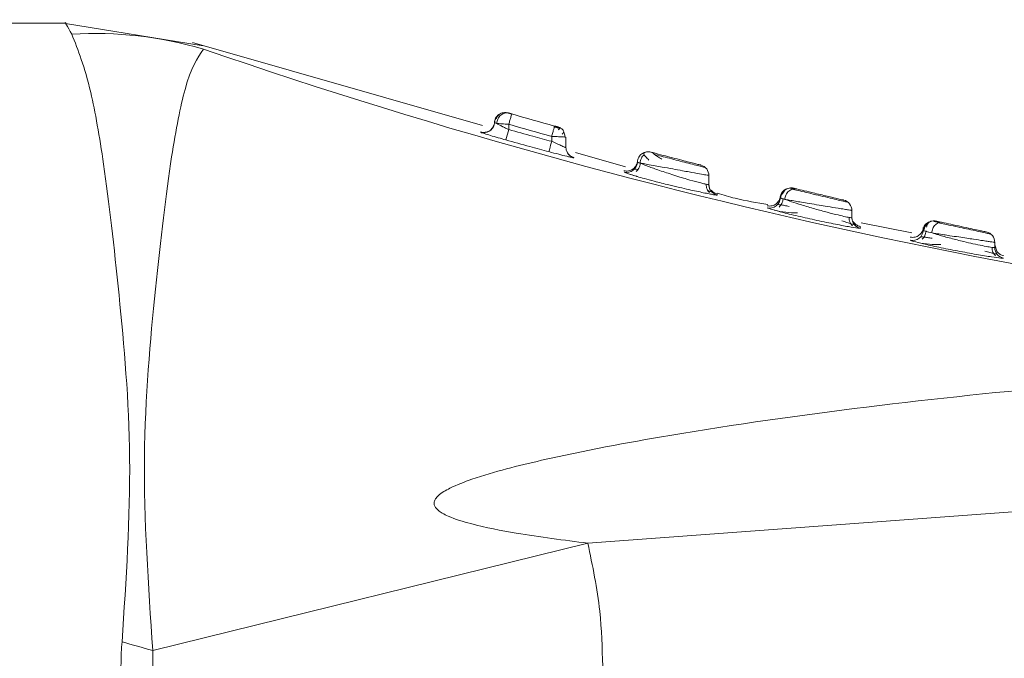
# Model space of a CAD drawing. Header units: millimetres. Extents: x -450 to 1924, y -64 to 425.
# Tile 7 of 41: x -211.34 to -197.57, y 162.59 to 171.53. Entities that reach past the tile are written whole.
import ezdxf

# ---------------------------------------------------------------- set-up
doc = ezdxf.new("R2010")
doc.units = ezdxf.units.MM

# ---------------------------------------------------------------- blocks, each defined once
blk = doc.blocks.new('Drawing View2')
at = {"color": 7, "linetype": 'Continuous', "lineweight": 18}
for p, q in [((-873.41, 18), (-888.01, 18)), ((-871.485, 17.683), (-873.442, 18)), ((-867.576, 16.567), (-871.634, 17.733)), ((-867.283, 16.749), (-867.276, 16.75)), ((-867.264, 16.744), (-867.279, 16.748)), ((-867.238, 16.747), (-867.241, 16.748)), ((-867.219, 16.745), (-867.218, 16.745)), ((-867.216, 16.74), (-867.219, 16.741)), ((-867.165, 16.726), (-867.17, 16.727)), ((-867.415, 16.58), (-867.41, 16.609)), ((-867.406, 16.608), (-867.401, 16.606)), ((-867.21, 16.587), (-867.21, 16.512)), ((-866.52, 16.548), (-866.523, 16.549)), ((-866.507, 16.544), (-866.507, 16.544)), ((-867.25, 16.367), (-867.21, 16.512)), ((-866.61, 16.417), (-866.608, 16.424)), ((-866.61, 16.417), (-866.61, 16.348)), ((-866.41, 16.403), (-866.41, 16.261)), ((-866.379, 16.174), (-866.402, 16.214)), ((-866.299, 16.116), (-866.299, 16.12)), ((-865.576, 15.992), (-866.277, 16.193)), ((-865.408, 15.854), (-865.505, 15.883)), ((-864.41, 15.869), (-864.41, 15.742)), ((-864.41, 15.742), (-864.41, 15.755)), ((-864.401, 15.694), (-864.41, 15.742)), ((-864.295, 15.596), (-864.295, 15.611)), ((-863.235, 15.681), (-863.276, 15.69)), ((-863.225, 15.692), (-863.228, 15.692)), ((-862.41, 15.379), (-862.41, 15.278)), ((-862.41, 15.278), (-862.41, 15.297)), ((-862.377, 15.207), (-862.402, 15.229)), ((-861.57, 15.066), (-862.281, 15.205)), ((-861.189, 15.209), (-861.265, 15.225)), ((-861.229, 15.231), (-861.235, 15.232)), ((-861.229, 15.231), (-861.223, 15.229)), ((-862.328, 15.133), (-862.291, 15.131)), ((-862.291, 15.131), (-862.292, 15.15)), ((-861.411, 15.098), (-861.413, 15.117)), ((-861.369, 15.085), (-861.331, 15.076)), ((-860.41, 14.933), (-860.41, 14.86)), ((-860.41, 14.897), (-860.376, 14.798)), ((-860.41, 14.86), (-860.41, 14.889)), ((-860.397, 14.808), (-860.402, 14.81)), ((-860.325, 14.713), (-860.287, 14.712)), ((-850.91, 11.845), (-866.105, 10.722)), ((-872.192, 9.219), (-866.105, 10.722))]:
    blk.add_line(p, q, dxfattribs=at)
at = {"color": 7, "linetype": 'Continuous', "lineweight": 18, "flags": 128}
for points in [[(-867.288, 16.749), (-867.286, 16.749), (-867.283, 16.749)], [(-866.649, 16.203), (-866.648, 16.206), (-866.646, 16.215), (-866.642, 16.228), (-866.637, 16.246), (-866.631, 16.268), (-866.625, 16.293), (-866.617, 16.32), (-866.61, 16.348)], [(-864.373, 15.643), (-864.378, 15.649), (-864.383, 15.656)], [(-863.288, 15.694), (-863.258, 15.696), (-863.225, 15.692)], [(-863.236, 15.681), (-863.21, 15.684), (-863.181, 15.681)], [(-861.29, 15.232), (-861.261, 15.234), (-861.229, 15.231)]]:
    blk.add_lwpolyline(points, dxfattribs=at)
at = {"color": 7, "linetype": 'Continuous', "lineweight": 18}
for centre, radius, start, end in [((-873.003, 12.426), 5.431, 73.7437, 93.4003), ((-845.451, 92.858), 79.595, 250.91041, 266.06764), ((-839.725, 112.891), 100, 254.07145, 254.4281), ((-867.56, 16.618), 0.15, 254.1954, 345.2357), ((-839.725, 112.891), 100.15, 254.07145, 254.4281), ((-866.26, 16.261), 0.15, 180.0126, 209.1714), ((-866.26, 16.261), 0.15, 209.1864, 255.0952), ((-865.56, 16.063), 0.15, 255.7021, 357.8504), ((-864.56, 15.869), 0.15, 360, 75.6421), ((-864.26, 15.742), 0.15, 180.0004, 206.6861), ((-863.56, 15.564), 0.15, 257.1479, 356.4955), ((-862.56, 15.379), 0.15, 360, 76.8202), ((-862.26, 15.278), 0.15, 180.0065, 258.0251), ((-861.261, 15.084), 0.15, 107.1134, 167.0605), ((-861.56, 15.111), 0.15, 258.6302, 354.8555), ((-860.56, 14.933), 0.15, 360, 77.9926), ((-861.56, 15.111), 0.15, 258.6461, 306.7535), ((-860.26, 14.86), 0.15, 180.0076, 259.4972), ((-916.779, -149.8), 165.152, 74.33709, 74.49184)]:
    blk.add_arc(centre, radius, start, end, dxfattribs=at)
for points, knots in [([(-873.325, 17.848), (-873.382, 17.949), (-873.438, 18.051), (-873.41, 18), (-873.41, 18)], [0, 0, 0, 0, 0.9999585, 1, 1, 1, 1]), ([(-872.621, 9.339), (-872.564, 10.21), (-872.452, 11.936), (-872.662, 14.255), (-872.854, 15.95), (-873.081, 17.236), (-873.236, 17.624), (-873.325, 17.848)], [0, 0, 0, 0, 0.215496, 0.427053, 0.635274, 0.788728, 1, 1, 1, 1]), ([(-872.192, 9.219), (-872.254, 10.137), (-872.376, 11.944), (-872.153, 14.362), (-871.953, 16.077), (-871.718, 17.285), (-871.569, 17.511), (-871.483, 17.64)], [0, 0, 0, 0, 0.215583, 0.424685, 0.63353, 0.789403, 1, 1, 1, 1]), ([(-867.348, 16.724), (-867.357, 16.716), (-867.375, 16.701), (-867.395, 16.671), (-867.407, 16.64), (-867.41, 16.618), (-867.411, 16.608)], [0, 0, 0, 0, 0.267224, 0.526895, 0.772623, 1, 1, 1, 1]), ([(-867.41, 16.609), (-867.409, 16.62), (-867.407, 16.641), (-867.394, 16.672), (-867.375, 16.7), (-867.348, 16.724), (-867.317, 16.742), (-867.294, 16.747), (-867.282, 16.749)], [0, 0, 0, 0, 0.1492859, 0.3103459, 0.4803369, 0.6551728, 0.8300088, 1, 1, 1, 1]), ([(-867.346, 16.722), (-867.356, 16.714), (-867.374, 16.699), (-867.393, 16.669), (-867.405, 16.637), (-867.407, 16.616), (-867.408, 16.606)], [0, 0, 0, 0, 0.267472, 0.527266, 0.772918, 1, 1, 1, 1]), ([(-867.348, 16.721), (-867.357, 16.713), (-867.375, 16.698), (-867.393, 16.669), (-867.405, 16.637), (-867.407, 16.616), (-867.408, 16.606)], [0, 0, 0, 0, 0.254694, 0.519027, 0.768961, 1, 1, 1, 1]), ([(-867.284, 16.749), (-867.295, 16.747), (-867.318, 16.741), (-867.348, 16.723), (-867.372, 16.698), (-867.382, 16.677), (-867.386, 16.666)], [0, 0, 0, 0, 0.241426, 0.493257, 0.748603, 1, 1, 1, 1]), ([(-867.379, 16.599), (-867.378, 16.609), (-867.375, 16.63), (-867.363, 16.661), (-867.346, 16.691), (-867.322, 16.716), (-867.295, 16.735), (-867.265, 16.745), (-867.237, 16.748), (-867.219, 16.745), (-867.211, 16.743)], [0, 0, 0, 0, 0.113774, 0.236652, 0.366448, 0.500002, 0.633556, 0.763352, 0.886228, 1, 1, 1, 1]), ([(-867.282, 16.749), (-867.271, 16.75), (-867.25, 16.752), (-867.229, 16.748), (-867.219, 16.745)], [0, 0, 0, 0, 0.518969, 1, 1, 1, 1]), ([(-867.265, 16.744), (-867.255, 16.746), (-867.241, 16.748), (-867.227, 16.746), (-867.223, 16.745)], [0, 0, 0, 0, 0.665402, 1, 1, 1, 1]), ([(-867.211, 16.743), (-867.214, 16.744), (-867.217, 16.745), (-867.218, 16.745), (-867.218, 16.745)], [0, 0, 0, 0, 0.731783, 1, 1, 1, 1]), ([(-867.169, 16.731), (-867.173, 16.732), (-867.18, 16.734), (-867.192, 16.737), (-867.203, 16.741), (-867.208, 16.742), (-867.211, 16.743)], [0, 0, 0, 0, 0.2307988, 0.45919, 0.7320226, 1, 1, 1, 1]), ([(-867.41, 16.616), (-867.411, 16.606), (-867.414, 16.584), (-867.426, 16.553), (-867.445, 16.524), (-867.472, 16.5), (-867.504, 16.482), (-867.538, 16.473), (-867.571, 16.472), (-867.592, 16.477), (-867.602, 16.479)], [0, 0, 0, 0, 0.113729, 0.236596, 0.366411, 0.5, 0.633589, 0.763404, 0.886271, 1, 1, 1, 1]), ([(-867.379, 16.599), (-867.389, 16.602), (-867.403, 16.606), (-867.405, 16.607), (-867.406, 16.608)], [0, 0, 0, 0, 0.661553, 1, 1, 1, 1]), ([(-867.379, 16.599), (-867.369, 16.593), (-867.346, 16.58), (-867.312, 16.563), (-867.285, 16.549), (-867.257, 16.534), (-867.23, 16.521), (-867.21, 16.512)], [0, 0, 0, 0, 0.2497197, 0.544545, 0.5985125, 0.6925505, 1, 1, 1, 1]), ([(-866.61, 16.417), (-866.605, 16.436), (-866.594, 16.474), (-866.581, 16.522), (-866.576, 16.541), (-866.573, 16.549)], [0, 0, 0, 0, 0.338543, 0.677086, 1, 1, 1, 1]), ([(-866.495, 16.527), (-866.501, 16.528), (-866.513, 16.532), (-866.534, 16.538), (-866.555, 16.545), (-866.57, 16.549), (-866.578, 16.552)], [0, 0, 0, 0, 0.2547897, 0.5061045, 0.7542934, 1, 1, 1, 1]), ([(-866.577, 16.535), (-866.576, 16.541), (-866.571, 16.558), (-866.57, 16.56), (-866.57, 16.562)], [0, 0, 0, 0, 0.3333333, 1, 1, 1, 1]), ([(-866.528, 16.55), (-866.529, 16.551), (-866.532, 16.551), (-866.539, 16.553), (-866.548, 16.556), (-866.559, 16.559), (-866.566, 16.561), (-866.57, 16.562)], [0, 0, 0, 0, 0.105907, 0.33374, 0.551297, 0.769713, 1, 1, 1, 1]), ([(-866.529, 16.55), (-866.527, 16.55), (-866.52, 16.548), (-866.512, 16.545), (-866.505, 16.539), (-866.499, 16.531), (-866.501, 16.52), (-866.513, 16.511), (-866.519, 16.507)], [0, 0, 0, 0, 0.051594, 0.174572, 0.30112, 0.432287, 0.708146, 1, 1, 1, 1]), ([(-866.464, 16.517), (-866.468, 16.52), (-866.483, 16.536), (-866.504, 16.543), (-866.52, 16.548)], [0, 0, 0, 0, 0.247733, 1, 1, 1, 1]), ([(-867.601, 16.478), (-867.601, 16.478), (-867.601, 16.48), (-867.601, 16.477), (-867.601, 16.474)], [0, 0, 0, 0, 0.119102, 1, 1, 1, 1]), ([(-867.601, 16.474), (-867.599, 16.473), (-867.597, 16.471), (-867.574, 16.463), (-867.564, 16.46)], [0, 0, 0, 0, 0.573401, 1, 1, 1, 1]), ([(-867.564, 16.46), (-867.559, 16.459), (-867.54, 16.452), (-867.469, 16.43), (-867.365, 16.399), (-867.287, 16.377), (-867.25, 16.367)], [0, 0, 0, 0, 0.101763, 0.403229, 0.721524, 1, 1, 1, 1]), ([(-867.21, 16.512), (-867.098, 16.481), (-866.899, 16.426), (-866.698, 16.372), (-866.61, 16.348)], [0, 0, 0, 0, 0.558056, 1, 1, 1, 1]), ([(-866.465, 16.449), (-866.459, 16.455), (-866.445, 16.467), (-866.44, 16.484), (-866.445, 16.501), (-866.458, 16.513), (-866.463, 16.517)], [0, 0, 0, 0, 0.291641, 0.563309, 0.818713, 1, 1, 1, 1]), ([(-866.425, 16.407), (-866.425, 16.416), (-866.426, 16.435), (-866.433, 16.462), (-866.441, 16.479), (-866.445, 16.487)], [0, 0, 0, 0, 0.330482, 0.678172, 1, 1, 1, 1]), ([(-867.25, 16.367), (-867.138, 16.336), (-866.938, 16.281), (-866.738, 16.227), (-866.649, 16.203)], [0, 0, 0, 0, 0.558055, 1, 1, 1, 1]), ([(-866.61, 16.348), (-866.583, 16.335), (-866.532, 16.311), (-866.474, 16.286), (-866.438, 16.271), (-866.415, 16.262), (-866.412, 16.261), (-866.41, 16.261)], [0, 0, 0, 0, 0.268651, 0.518505, 0.657801, 0.816403, 1, 1, 1, 1]), ([(-866.41, 16.265), (-866.41, 16.265), (-866.41, 16.266), (-866.41, 16.263), (-866.41, 16.261)], [0, 0, 0, 0, 0.102284, 1, 1, 1, 1]), ([(-866.649, 16.203), (-866.602, 16.19), (-866.51, 16.166), (-866.41, 16.141), (-866.347, 16.126), (-866.307, 16.117), (-866.302, 16.116), (-866.299, 16.116)], [0, 0, 0, 0, 0.261453, 0.508983, 0.649421, 0.811251, 1, 1, 1, 1]), ([(-866.298, 16.12), (-866.313, 16.125), (-866.345, 16.136), (-866.367, 16.161), (-866.379, 16.174)], [0, 0, 0, 0, 0.4860241, 1, 1, 1, 1]), ([(-865.41, 16.057), (-865.409, 16.069), (-865.406, 16.093), (-865.392, 16.125), (-865.373, 16.152), (-865.35, 16.172), (-865.324, 16.188), (-865.293, 16.199), (-865.258, 16.203), (-865.234, 16.199), (-865.222, 16.196)], [0, 0, 0, 0, 0.137223, 0.267433, 0.387963, 0.497455, 0.608552, 0.730615, 0.862046, 1, 1, 1, 1]), ([(-865.316, 16.161), (-865.323, 16.154), (-865.339, 16.14), (-865.357, 16.112), (-865.37, 16.078), (-865.372, 16.053), (-865.373, 16.04)], [0, 0, 0, 0, 0.220067, 0.462731, 0.724706, 1, 1, 1, 1]), ([(-865.297, 16.196), (-865.306, 16.193), (-865.324, 16.185), (-865.321, 16.162), (-865.298, 16.131), (-865.266, 16.101), (-865.25, 16.085)], [0, 0, 0, 0, 0.2184301, 0.4704037, 0.7310122, 1, 1, 1, 1]), ([(-865.297, 16.196), (-865.293, 16.197), (-865.278, 16.202), (-865.253, 16.202), (-865.232, 16.198), (-865.222, 16.196)], [0, 0, 0, 0, 0.161929, 0.59685, 1, 1, 1, 1]), ([(-864.523, 16.015), (-864.524, 16.015), (-864.527, 16.016), (-864.553, 16.022), (-864.605, 16.036), (-864.687, 16.057), (-864.794, 16.085), (-864.924, 16.118), (-865.067, 16.156), (-865.167, 16.182), (-865.215, 16.195), (-865.22, 16.196), (-865.222, 16.196)], [0, 0, 0, 0, 0.05889, 0.131984, 0.227373, 0.317308, 0.424713, 0.545782, 0.670567, 0.834795, 0.917467, 1, 1, 1, 1]), ([(-865.069, 16.096), (-865.09, 16.109), (-865.133, 16.136), (-865.175, 16.166), (-865.196, 16.185), (-865.195, 16.187), (-865.194, 16.187)], [0, 0, 0, 0, 0.297951, 0.58603, 0.860342, 1, 1, 1, 1]), ([(-864.459, 15.981), (-864.463, 15.981), (-864.47, 15.983), (-864.528, 15.998), (-864.612, 16.02), (-864.72, 16.047), (-864.84, 16.078), (-864.962, 16.11), (-865.08, 16.141), (-865.143, 16.157), (-865.174, 16.165)], [0, 0, 0, 0, 0.125014, 0.250318, 0.375424, 0.500328, 0.62511, 0.749892, 0.874812, 1, 1, 1, 1]), ([(-865.41, 16.077), (-865.411, 16.067), (-865.413, 16.045), (-865.425, 16.014), (-865.444, 15.985), (-865.47, 15.96), (-865.501, 15.942), (-865.535, 15.932), (-865.568, 15.93), (-865.589, 15.934), (-865.599, 15.936)], [0, 0, 0, 0, 0.113822, 0.236712, 0.366489, 0.500005, 0.63352, 0.763294, 0.886181, 1, 1, 1, 1]), ([(-865.372, 16.044), (-865.373, 16.032), (-865.376, 16.007), (-865.389, 15.973), (-865.408, 15.945), (-865.423, 15.931), (-865.43, 15.924)], [0, 0, 0, 0, 0.275, 0.536907, 0.779688, 1, 1, 1, 1]), ([(-865.41, 16.057), (-865.409, 16.056), (-865.407, 16.054), (-865.375, 16.045), (-865.284, 16.004), (-865.125, 15.948), (-864.958, 15.893), (-864.82, 15.848), (-864.69, 15.81), (-864.577, 15.779), (-864.492, 15.757), (-864.445, 15.746), (-864.415, 15.74), (-864.412, 15.741), (-864.41, 15.742)], [0, 0, 0, 0, 0.037884, 0.116656, 0.234838, 0.358919, 0.490121, 0.562296, 0.629991, 0.751634, 0.815627, 0.878228, 0.939621, 1, 1, 1, 1]), ([(-864.41, 15.869), (-864.412, 15.87), (-864.416, 15.871), (-864.456, 15.878), (-864.539, 15.893), (-864.66, 15.914), (-864.791, 15.938), (-864.92, 15.962), (-865.052, 15.985), (-865.172, 16.008), (-865.27, 16.025), (-865.349, 16.041), (-865.4, 16.047), (-865.407, 16.054), (-865.41, 16.057)], [0, 0, 0, 0, 0.065832, 0.132704, 0.235989, 0.351358, 0.415251, 0.503915, 0.599976, 0.669222, 0.755303, 0.834588, 0.917484, 1, 1, 1, 1]), ([(-865.597, 15.917), (-865.589, 15.913), (-865.578, 15.906), (-865.505, 15.883), (-865.451, 15.866), (-865.386, 15.847), (-865.308, 15.825), (-865.16, 15.785), (-864.99, 15.742), (-864.824, 15.703), (-864.656, 15.664), (-864.51, 15.633), (-864.402, 15.611), (-864.341, 15.6), (-864.302, 15.594), (-864.297, 15.595), (-864.295, 15.596)], [0, 0, 0, 0, 0.108868, 0.170073, 0.235648, 0.243541, 0.308214, 0.38546, 0.48989, 0.563467, 0.631506, 0.750347, 0.814407, 0.877392, 0.939244, 1, 1, 1, 1]), ([(-865.404, 15.953), (-865.405, 15.953), (-865.422, 15.956), (-865.442, 15.959), (-865.449, 15.957), (-865.453, 15.957)], [0, 0, 0, 0, 0.0155003, 0.5306168, 1, 1, 1, 1]), ([(-864.402, 15.63), (-864.409, 15.636), (-864.422, 15.65), (-864.438, 15.678), (-864.448, 15.712), (-864.448, 15.737), (-864.448, 15.749)], [0, 0, 0, 0, 0.22051, 0.463323, 0.725149, 1, 1, 1, 1]), ([(-864.37, 15.64), (-864.374, 15.642), (-864.382, 15.645), (-864.405, 15.653), (-864.425, 15.66), (-864.427, 15.66)], [0, 0, 0, 0, 0.487169, 0.968235, 1, 1, 1, 1]), ([(-864.371, 15.642), (-864.372, 15.642), (-864.386, 15.654), (-864.397, 15.673), (-864.401, 15.692), (-864.401, 15.694)], [0, 0, 0, 0, 0.050785, 0.880906, 1, 1, 1, 1]), ([(-864.294, 15.611), (-864.31, 15.616), (-864.342, 15.627), (-864.366, 15.652), (-864.378, 15.664)], [0, 0, 0, 0, 0.485468, 1, 1, 1, 1]), ([(-864.295, 15.596), (-864.31, 15.601), (-864.34, 15.61), (-864.361, 15.632), (-864.371, 15.642)], [0, 0, 0, 0, 0.538837, 1, 1, 1, 1]), ([(-863.585, 15.461), (-863.738, 15.487), (-863.977, 15.527), (-864.209, 15.597), (-864.291, 15.622)], [0, 0, 0, 0, 0.642843, 1, 1, 1, 1]), ([(-863.41, 15.584), (-863.412, 15.572), (-863.415, 15.548), (-863.429, 15.517), (-863.448, 15.491), (-863.47, 15.47), (-863.496, 15.455), (-863.526, 15.444), (-863.56, 15.44), (-863.584, 15.444), (-863.596, 15.446)], [0, 0, 0, 0, 0.1369973, 0.2675936, 0.3891043, 0.5000001, 0.6108958, 0.7324065, 0.8630027, 1, 1, 1, 1]), ([(-863.352, 15.667), (-863.361, 15.66), (-863.379, 15.645), (-863.398, 15.616), (-863.41, 15.585), (-863.412, 15.565), (-863.413, 15.554)], [0, 0, 0, 0, 0.266307, 0.52548, 0.771467, 1, 1, 1, 1]), ([(-863.41, 15.555), (-863.409, 15.565), (-863.407, 15.586), (-863.395, 15.616), (-863.376, 15.644), (-863.35, 15.668), (-863.32, 15.685), (-863.298, 15.691), (-863.287, 15.694)], [0, 0, 0, 0, 0.1501578, 0.3115361, 0.4813689, 0.6557677, 0.8301668, 1, 1, 1, 1]), ([(-863.348, 15.664), (-863.357, 15.656), (-863.374, 15.641), (-863.392, 15.611), (-863.404, 15.58), (-863.406, 15.558), (-863.406, 15.548)], [0, 0, 0, 0, 0.266918, 0.526412, 0.772222, 1, 1, 1, 1]), ([(-863.348, 15.664), (-863.357, 15.656), (-863.374, 15.641), (-863.392, 15.611), (-863.403, 15.581), (-863.405, 15.562), (-863.406, 15.553)], [0, 0, 0, 0, 0.277759, 0.547791, 0.803582, 1, 1, 1, 1]), ([(-863.288, 15.694), (-863.299, 15.691), (-863.322, 15.685), (-863.349, 15.665), (-863.37, 15.639), (-863.376, 15.618), (-863.38, 15.607)], [0, 0, 0, 0, 0.239865, 0.490044, 0.745271, 1, 1, 1, 1]), ([(-863.348, 15.535), (-863.347, 15.545), (-863.344, 15.566), (-863.333, 15.597), (-863.316, 15.627), (-863.293, 15.652), (-863.266, 15.671), (-863.237, 15.682), (-863.208, 15.686), (-863.19, 15.683), (-863.181, 15.681)], [0, 0, 0, 0, 0.114126, 0.237091, 0.366746, 0.500021, 0.633293, 0.762938, 0.88589, 1, 1, 1, 1]), ([(-863.287, 15.694), (-863.276, 15.695), (-863.256, 15.698), (-863.235, 15.694), (-863.225, 15.692)], [0, 0, 0, 0, 0.518008, 1, 1, 1, 1]), ([(-862.463, 15.494), (-862.468, 15.495), (-862.477, 15.497), (-862.548, 15.514), (-862.651, 15.538), (-862.779, 15.568), (-862.917, 15.601), (-863.05, 15.633), (-863.169, 15.661), (-863.221, 15.674), (-863.246, 15.68)], [0, 0, 0, 0, 0.125049, 0.25021, 0.37519, 0.500013, 0.624778, 0.749616, 0.87466, 1, 1, 1, 1]), ([(-863.181, 15.681), (-863.197, 15.685), (-863.216, 15.69), (-863.219, 15.69), (-863.22, 15.691)], [0, 0, 0, 0, 0.812734, 1, 1, 1, 1]), ([(-862.526, 15.525), (-862.527, 15.526), (-862.529, 15.526), (-862.548, 15.53), (-862.588, 15.54), (-862.652, 15.555), (-862.735, 15.575), (-862.828, 15.597), (-862.947, 15.625), (-863.085, 15.658), (-863.149, 15.673), (-863.181, 15.681)], [0, 0, 0, 0, 0.0609743, 0.1340307, 0.2260478, 0.3422097, 0.4352678, 0.5408216, 0.6547701, 0.8280016, 1, 1, 1, 1]), ([(-863.286, 15.437), (-863.31, 15.442), (-863.357, 15.45), (-863.407, 15.459), (-863.441, 15.463), (-863.447, 15.461), (-863.45, 15.461)], [0, 0, 0, 0, 0.25503, 0.510407, 0.76655, 1, 1, 1, 1]), ([(-863.372, 15.547), (-863.373, 15.534), (-863.376, 15.51), (-863.389, 15.477), (-863.407, 15.449), (-863.422, 15.435), (-863.429, 15.428)], [0, 0, 0, 0, 0.274767, 0.536455, 0.779273, 1, 1, 1, 1]), ([(-863.348, 15.535), (-863.366, 15.541), (-863.402, 15.551), (-863.407, 15.554), (-863.41, 15.555)], [0, 0, 0, 0, 0.499024, 1, 1, 1, 1]), ([(-863.348, 15.535), (-863.318, 15.525), (-863.258, 15.503), (-863.11, 15.455), (-862.934, 15.403), (-862.753, 15.354), (-862.604, 15.316), (-862.494, 15.29), (-862.423, 15.277), (-862.414, 15.277), (-862.41, 15.278)], [0, 0, 0, 0, 0.117871, 0.245763, 0.395767, 0.530728, 0.660259, 0.774453, 0.8886, 1, 1, 1, 1]), ([(-862.41, 15.379), (-862.412, 15.38), (-862.417, 15.381), (-862.454, 15.387), (-862.515, 15.397), (-862.613, 15.413), (-862.736, 15.433), (-862.876, 15.456), (-862.999, 15.477), (-863.111, 15.495), (-863.206, 15.511), (-863.288, 15.525), (-863.328, 15.532), (-863.348, 15.535)], [0, 0, 0, 0, 0.0809129, 0.164987, 0.2523155, 0.3429813, 0.4760437, 0.5639681, 0.6685035, 0.7546906, 0.8292366, 0.9180785, 1, 1, 1, 1]), ([(-863.593, 15.418), (-863.585, 15.413), (-863.567, 15.404), (-863.464, 15.376), (-863.413, 15.362)], [0, 0, 0, 0, 0.505253, 1, 1, 1, 1]), ([(-863.497, 15.384), (-863.444, 15.373), (-863.343, 15.35), (-863.226, 15.347), (-863.17, 15.346)], [0, 0, 0, 0, 0.524534, 1, 1, 1, 1]), ([(-863.413, 15.362), (-863.411, 15.362), (-863.363, 15.348), (-863.193, 15.307), (-862.934, 15.248), (-862.665, 15.192), (-862.443, 15.15), (-862.366, 15.139), (-862.328, 15.133)], [0, 0, 0, 0, 0.005955, 0.202049, 0.406582, 0.612103, 0.812688, 1, 1, 1, 1]), ([(-862.372, 15.178), (-862.376, 15.179), (-862.382, 15.182), (-862.419, 15.194), (-862.475, 15.211), (-862.525, 15.227), (-862.55, 15.235)], [0, 0, 0, 0, 0.235849, 0.493526, 0.748253, 1, 1, 1, 1]), ([(-862.402, 15.165), (-862.408, 15.172), (-862.422, 15.186), (-862.437, 15.213), (-862.447, 15.247), (-862.448, 15.271), (-862.448, 15.283)], [0, 0, 0, 0, 0.220871, 0.463715, 0.725343, 1, 1, 1, 1]), ([(-862.291, 15.154), (-862.307, 15.159), (-862.34, 15.169), (-862.364, 15.194), (-862.377, 15.207)], [0, 0, 0, 0, 0.484896, 1, 1, 1, 1]), ([(-861.339, 15.218), (-861.349, 15.212), (-861.368, 15.2), (-861.39, 15.175), (-861.406, 15.147), (-861.411, 15.127), (-861.414, 15.118)], [0, 0, 0, 0, 0.265346, 0.524013, 0.770275, 1, 1, 1, 1]), ([(-861.411, 15.098), (-861.409, 15.107), (-861.406, 15.127), (-861.394, 15.156), (-861.375, 15.183), (-861.351, 15.206), (-861.321, 15.223), (-861.29, 15.233), (-861.259, 15.236), (-861.239, 15.232), (-861.229, 15.231)], [0, 0, 0, 0, 0.115075, 0.238255, 0.367497, 0.5, 0.632503, 0.761746, 0.884925, 1, 1, 1, 1]), ([(-861.344, 15.202), (-861.353, 15.194), (-861.37, 15.179), (-861.388, 15.15), (-861.4, 15.12), (-861.402, 15.099), (-861.403, 15.089)], [0, 0, 0, 0, 0.266054, 0.525105, 0.771168, 1, 1, 1, 1]), ([(-861.29, 15.231), (-861.301, 15.228), (-861.323, 15.222), (-861.346, 15.203), (-861.362, 15.176), (-861.363, 15.155), (-861.364, 15.144)], [0, 0, 0, 0, 0.237115, 0.485752, 0.741625, 1, 1, 1, 1]), ([(-861.293, 15.066), (-861.291, 15.076), (-861.289, 15.096), (-861.278, 15.127), (-861.263, 15.155), (-861.242, 15.18), (-861.219, 15.199), (-861.193, 15.211), (-861.169, 15.216), (-861.153, 15.214), (-861.146, 15.212)], [0, 0, 0, 0, 0.114654, 0.237751, 0.367198, 0.500063, 0.632919, 0.762338, 0.885395, 1, 1, 1, 1]), ([(-861.145, 15.212), (-861.172, 15.218), (-861.219, 15.229), (-861.226, 15.23), (-861.229, 15.231)], [0, 0, 0, 0, 0.583209, 1, 1, 1, 1]), ([(-860.467, 15.05), (-860.471, 15.051), (-860.479, 15.053), (-860.539, 15.065), (-860.629, 15.085), (-860.742, 15.109), (-860.868, 15.136), (-860.994, 15.163), (-861.113, 15.189), (-861.173, 15.202), (-861.203, 15.209)], [0, 0, 0, 0, 0.124956, 0.25011, 0.375142, 0.500056, 0.624909, 0.74979, 0.874791, 1, 1, 1, 1]), ([(-861.199, 15.208), (-861.19, 15.211), (-861.172, 15.216), (-861.155, 15.214), (-861.146, 15.213)], [0, 0, 0, 0, 0.487704, 1, 1, 1, 1]), ([(-860.529, 15.079), (-860.53, 15.079), (-860.531, 15.08), (-860.548, 15.083), (-860.582, 15.091), (-860.646, 15.104), (-860.748, 15.126), (-860.884, 15.156), (-861.034, 15.188), (-861.108, 15.204), (-861.145, 15.212)], [0, 0, 0, 0, 0.062202, 0.135737, 0.227017, 0.340978, 0.481272, 0.64725, 0.824568, 1, 1, 1, 1]), ([(-861.411, 15.14), (-861.412, 15.129), (-861.416, 15.106), (-861.434, 15.067), (-861.468, 15.029), (-861.516, 15.007), (-861.558, 15.001), (-861.58, 15.005), (-861.592, 15.006)], [0, 0, 0, 0, 0.136954, 0.267626, 0.5, 0.732374, 0.863046, 1, 1, 1, 1]), ([(-861.372, 15.095), (-861.373, 15.083), (-861.376, 15.059), (-861.388, 15.026), (-861.405, 14.998), (-861.42, 14.984), (-861.427, 14.977)], [0, 0, 0, 0, 0.274582, 0.536108, 0.778961, 1, 1, 1, 1]), ([(-861.287, 15.065), (-861.323, 15.074), (-861.393, 15.092), (-861.405, 15.096), (-861.411, 15.098)], [0, 0, 0, 0, 0.501133, 1, 1, 1, 1]), ([(-861.287, 15.065), (-861.258, 15.056), (-861.184, 15.032), (-861.029, 14.99), (-860.859, 14.948), (-860.707, 14.912), (-860.581, 14.886), (-860.483, 14.868), (-860.421, 14.858), (-860.414, 14.859), (-860.41, 14.86)], [0, 0, 0, 0, 0.103498, 0.258662, 0.412509, 0.522336, 0.64949, 0.77121, 0.887895, 1, 1, 1, 1]), ([(-860.41, 14.933), (-860.412, 14.933), (-860.416, 14.933), (-860.448, 14.938), (-860.5, 14.946), (-860.583, 14.958), (-860.687, 14.974), (-860.805, 14.992), (-860.918, 15.009), (-861.028, 15.025), (-861.13, 15.041), (-861.216, 15.054), (-861.264, 15.061), (-861.287, 15.065)], [0, 0, 0, 0, 0.081863, 0.166352, 0.253534, 0.343472, 0.472825, 0.555787, 0.650793, 0.754358, 0.828991, 0.917965, 1, 1, 1, 1]), ([(-861.59, 14.964), (-861.581, 14.959), (-861.564, 14.95), (-861.46, 14.925), (-861.409, 14.912)], [0, 0, 0, 0, 0.507279, 1, 1, 1, 1]), ([(-861.486, 14.931), (-861.433, 14.921), (-861.333, 14.901), (-861.219, 14.902), (-861.165, 14.902)], [0, 0, 0, 0, 0.524647, 1, 1, 1, 1]), ([(-861.285, 14.99), (-861.309, 14.994), (-861.355, 15.001), (-861.405, 15.009), (-861.439, 15.012), (-861.445, 15.011), (-861.448, 15.011)], [0, 0, 0, 0, 0.254896, 0.510277, 0.766528, 1, 1, 1, 1]), ([(-861.409, 14.912), (-861.407, 14.912), (-861.359, 14.9), (-861.189, 14.863), (-860.931, 14.812), (-860.664, 14.763), (-860.441, 14.727), (-860.363, 14.718), (-860.325, 14.713)], [0, 0, 0, 0, 0.007098, 0.203145, 0.406116, 0.610154, 0.810663, 1, 1, 1, 1]), ([(-860.374, 14.762), (-860.377, 14.763), (-860.383, 14.765), (-860.42, 14.776), (-860.474, 14.791), (-860.524, 14.805), (-860.549, 14.812)], [0, 0, 0, 0, 0.2355081, 0.4931064, 0.7479146, 1, 1, 1, 1]), ([(-860.402, 14.746), (-860.409, 14.753), (-860.422, 14.767), (-860.437, 14.795), (-860.447, 14.828), (-860.447, 14.852), (-860.448, 14.864)], [0, 0, 0, 0, 0.221141, 0.464011, 0.725494, 1, 1, 1, 1]), ([(-860.287, 14.747), (-860.304, 14.752), (-860.338, 14.761), (-860.363, 14.786), (-860.376, 14.799)], [0, 0, 0, 0, 0.484355, 1, 1, 1, 1]), ([(-850.91, 13.304), (-852.748, 13.268), (-856.524, 13.194), (-861.208, 12.782), (-864.648, 12.3), (-866.488, 11.954), (-867.517, 11.699), (-867.995, 11.517), (-868.168, 11.42), (-868.236, 11.347), (-868.257, 11.303), (-868.257, 11.259), (-868.236, 11.217), (-868.196, 11.177), (-868.136, 11.137), (-867.986, 11.064), (-867.641, 10.962), (-866.988, 10.834), (-866.439, 10.764), (-866.105, 10.722)], [0, 0, 0, 0, 0.277155, 0.569443, 0.709642, 0.801656, 0.852577, 0.869317, 0.879228, 0.882226, 0.884534, 0.88657, 0.888768, 0.891502, 0.895083, 0.899771, 0.916626, 0.949186, 1, 1, 1, 1]), ([(-866.105, 10.722), (-866.038, 10.405), (-865.918, 9.837), (-865.903, 9.257), (-865.896, 9)], [0, 0, 0, 0, 0.556738, 1, 1, 1, 1]), ([(-872.636, 9), (-872.636, 9.063), (-872.634, 9.176), (-872.625, 9.289), (-872.621, 9.339)], [0, 0, 0, 0, 0.558771, 1, 1, 1, 1]), ([(-872.192, 9), (-872.192, 9.041), (-872.192, 9.114), (-872.192, 9.187), (-872.192, 9.219)], [0, 0, 0, 0, 0.5627197, 1, 1, 1, 1])]:
    blk.add_open_spline(points, degree=3, knots=knots, dxfattribs=at)
for points in [[(-867.21, 16.587), (-867.205, 16.606), (-867.194, 16.643), (-867.18, 16.691), (-867.171, 16.724), (-867.169, 16.729), (-867.169, 16.731)], [(-867.21, 16.587), (-867.227, 16.588), (-867.26, 16.59), (-867.308, 16.593), (-867.349, 16.596), (-867.369, 16.598), (-867.379, 16.599)], [(-866.41, 16.403), (-866.413, 16.405), (-866.419, 16.407), (-866.465, 16.41), (-866.531, 16.414), (-866.584, 16.416), (-866.61, 16.417)]]:
    blk.add_open_spline(points, degree=3, dxfattribs=at)

msp = doc.modelspace()

# ---------------------------------------------------------------- block references
at = {"color": 7, "linetype": 'Continuous', "lineweight": 18}
msp.add_blockref('Drawing View2', (662.709, 153.483), dxfattribs=at)

doc.saveas('drawing.dxf')
